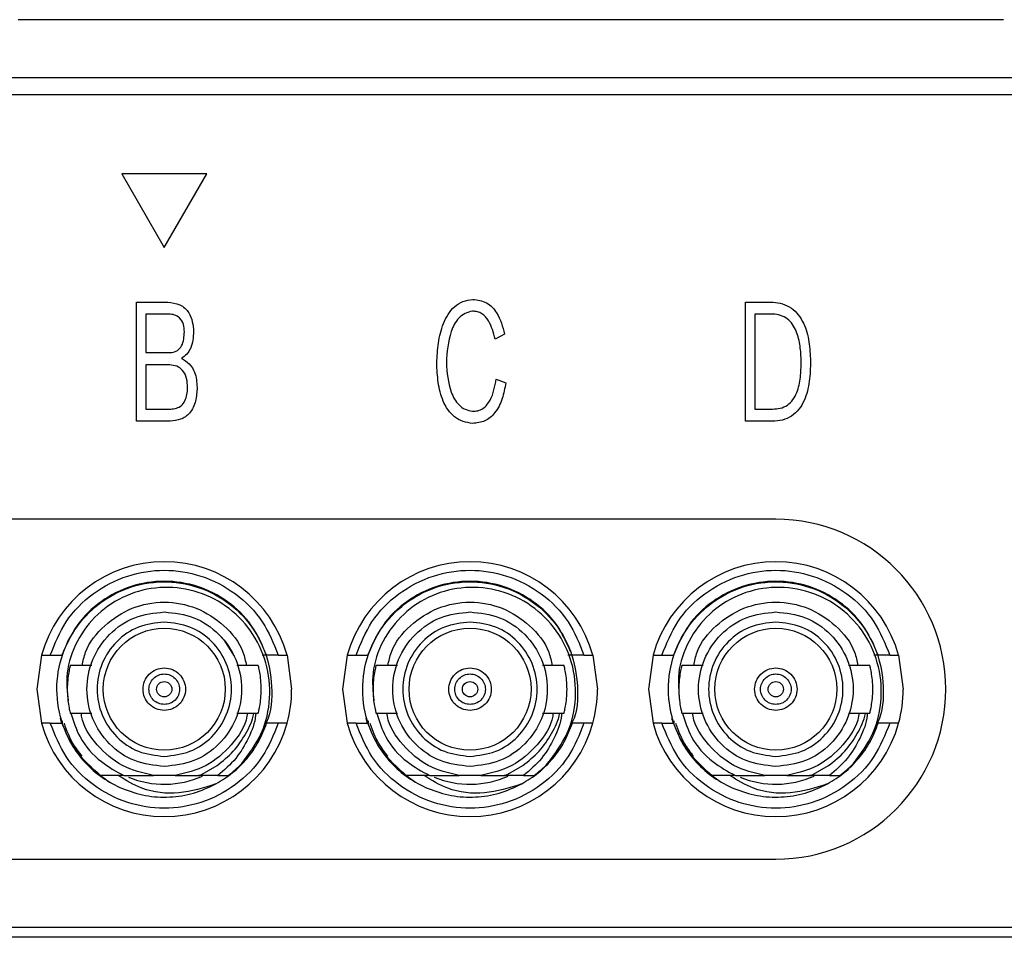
# Model space of a CAD drawing. Header units: millimetres. Extents: x 0 to 15770, y 0 to 2296.
# Tile 5 of 7: x 15721 to 15750, y 2150 to 2177. Entities that reach past the tile are written whole.
import ezdxf

# ---------------------------------------------------------------- set-up
doc = ezdxf.new("R2010")
doc.units = ezdxf.units.MM
doc.header["$LTSCALE"] = 0.2
doc.layers.add('粗实线', color=7, linetype='Continuous', lineweight=50)

msp = doc.modelspace()

# ---------------------------------------------------------------- linework, layer by layer
at = {"layer": '粗实线', "lineweight": 30}
for p, q in [((15750.114, 2176.712), (15721.114, 2176.712)), ((15690.914, 2175.012), (15769.314, 2175.012)), ((15690.914, 2174.512), (15769.314, 2174.512)), ((15726.664, 2172.177), (15724.164, 2172.177)), ((15724.164, 2172.177), (15725.414, 2170.012)), ((15725.414, 2170.012), (15726.664, 2172.177)), ((15724.593, 2168.4), (15725.516, 2168.4)), ((15724.593, 2164.9), (15724.593, 2168.4)), ((15742.519, 2168.4), (15743.334, 2168.4)), ((15742.519, 2164.9), (15742.519, 2168.4)), ((15724.875, 2168.049), (15724.875, 2166.917)), ((15725.549, 2168.049), (15724.875, 2168.049)), ((15742.795, 2168.049), (15742.795, 2165.255)), ((15743.328, 2168.049), (15742.795, 2168.049)), ((15735.43, 2167.464), (15735.155, 2167.315)), ((15724.875, 2166.917), (15725.581, 2166.917)), ((15724.875, 2166.552), (15724.875, 2165.255)), ((15725.574, 2166.552), (15724.875, 2166.552)), ((15735.187, 2166.135), (15735.469, 2166.023)), ((15724.875, 2165.255), (15725.606, 2165.255)), ((15742.795, 2165.255), (15743.315, 2165.255)), ((15725.587, 2164.9), (15724.593, 2164.9)), ((15743.315, 2164.9), (15742.519, 2164.9)), ((15743.414, 2162.012), (15716.414, 2162.012)), ((15721.8, 2158.012), (15721.664, 2157.012)), ((15722.06, 2158.012), (15722.401, 2158.012)), ((15728.428, 2158.012), (15728.296, 2158.012)), ((15728.768, 2158.012), (15728.428, 2158.012)), ((15729.028, 2158.012), (15729.164, 2157.012)), ((15730.8, 2158.012), (15730.664, 2157.012)), ((15731.06, 2158.012), (15731.401, 2158.012)), ((15737.428, 2158.012), (15737.296, 2158.012)), ((15737.768, 2158.012), (15737.428, 2158.012)), ((15738.028, 2158.012), (15738.164, 2157.012)), ((15739.8, 2158.012), (15739.664, 2157.012)), ((15740.06, 2158.012), (15740.401, 2158.012)), ((15746.428, 2158.012), (15746.296, 2158.012)), ((15746.768, 2158.012), (15746.428, 2158.012)), ((15747.028, 2158.012), (15747.164, 2157.012)), ((15723.278, 2157.712), (15722.646, 2157.712)), ((15728.182, 2157.712), (15727.55, 2157.712)), ((15732.278, 2157.712), (15731.646, 2157.712)), ((15737.182, 2157.712), (15736.55, 2157.712)), ((15741.278, 2157.712), (15740.646, 2157.712)), ((15746.182, 2157.712), (15745.55, 2157.712)), ((15721.664, 2157.012), (15721.8, 2156.012)), ((15730.664, 2157.012), (15730.8, 2156.012)), ((15739.664, 2157.012), (15739.8, 2156.012)), ((15722.401, 2156.012), (15722.358, 2156.151)), ((15722.646, 2156.312), (15723.278, 2156.312)), ((15727.55, 2156.312), (15728.182, 2156.312)), ((15731.401, 2156.012), (15731.358, 2156.151)), ((15731.646, 2156.312), (15732.278, 2156.312)), ((15736.55, 2156.312), (15737.182, 2156.312)), ((15740.401, 2156.012), (15740.358, 2156.151)), ((15740.646, 2156.312), (15741.278, 2156.312)), ((15745.55, 2156.312), (15746.182, 2156.312)), ((15722.06, 2156.012), (15722.401, 2156.012)), ((15722.414, 2156.084), (15722.414, 2156.015)), ((15728.768, 2156.012), (15728.428, 2156.012)), ((15731.06, 2156.012), (15731.401, 2156.012)), ((15731.414, 2156.084), (15731.414, 2156.015)), ((15737.768, 2156.012), (15737.428, 2156.012)), ((15740.06, 2156.012), (15740.401, 2156.012)), ((15740.414, 2156.084), (15740.414, 2156.015)), ((15746.768, 2156.012), (15746.428, 2156.012)), ((15726.457, 2154.472), (15726.969, 2154.767)), ((15735.457, 2154.472), (15735.969, 2154.767)), ((15744.457, 2154.472), (15744.969, 2154.767)), ((15724.226, 2154.472), (15725.095, 2154.472)), ((15725.734, 2154.472), (15725.095, 2154.472)), ((15725.734, 2154.472), (15726.457, 2154.472)), ((15726.991, 2154.472), (15726.416, 2154.472)), ((15726.991, 2154.472), (15727.294, 2154.472)), ((15733.226, 2154.472), (15734.095, 2154.472)), ((15734.734, 2154.472), (15734.095, 2154.472)), ((15734.734, 2154.472), (15735.457, 2154.472)), ((15735.991, 2154.472), (15735.416, 2154.472)), ((15735.991, 2154.472), (15736.294, 2154.472)), ((15742.226, 2154.472), (15743.095, 2154.472)), ((15743.734, 2154.472), (15743.095, 2154.472)), ((15743.734, 2154.472), (15744.457, 2154.472)), ((15744.991, 2154.472), (15744.416, 2154.472)), ((15744.991, 2154.472), (15745.294, 2154.472)), ((15716.414, 2152.012), (15743.414, 2152.012)), ((15695.414, 2150.012), (15764.814, 2150.012)), ((15768.114, 2149.712), (15692.114, 2149.712))]:
    msp.add_line(p, q, dxfattribs=at)
at = {"layer": '粗实线', "lineweight": 30, "flags": 128}
msp.add_lwpolyline([(15727.094, 2158.547), (15727.163, 2158.467), (15727.469, 2157.988)], dxfattribs=at)
at = {"layer": '粗实线', "lineweight": 30}
for centre, radius in [((15725.414, 2157.012), 1.795), ((15734.414, 2157.012), 1.795), ((15743.414, 2157.012), 1.795), ((15725.414, 2157.012), 0.225), ((15734.414, 2157.012), 0.225), ((15743.414, 2157.012), 0.225)]:
    msp.add_circle(centre, radius, dxfattribs=at)
for centre, radius, start, end in [((15743.414, 2157.012), 5, 0, 90), ((15725.414, 2157.012), 3.75, 15.466, 164.534), ((15734.414, 2157.012), 3.75, 15.466, 164.534), ((15743.414, 2157.012), 3.75, 15.466, 164.534), ((15725.414, 2157.012), 3.75, 344.534, 0), ((15734.414, 2157.012), 3.75, 344.534, 0), ((15743.414, 2157.012), 5, 270, 0), ((15743.414, 2157.012), 3.75, 344.534, 0), ((15725.414, 2157.012), 3.75, 195.466, 344.534), ((15734.414, 2157.012), 3.75, 195.466, 344.534), ((15743.414, 2157.012), 3.75, 195.466, 344.534), ((15725.414, 2157.012), 3.16, 306.5057, 316.2849), ((15734.414, 2157.012), 3.16, 306.5057, 316.2849), ((15743.414, 2157.012), 3.16, 306.5057, 316.2849), ((15725.414, 2157.012), 2.795, 247.9114, 293.7665), ((15734.414, 2157.012), 2.795, 247.9114, 293.7665), ((15743.414, 2157.012), 2.795, 247.9114, 293.7665)]:
    msp.add_arc(centre, radius, start, end, dxfattribs=at)
for points, knots in [([(15725.516, 2168.4), (15725.638, 2168.387), (15725.881, 2168.361), (15726.225, 2168.05), (15726.259, 2167.733), (15726.279, 2167.539)], [0, 0, 0, 0, 0.281113, 0.560155, 1, 1, 1, 1]), ([(15733.433, 2166.608), (15733.445, 2166.805), (15733.469, 2167.2), (15733.603, 2167.777), (15733.86, 2168.218), (15734.2, 2168.436), (15734.396, 2168.468), (15734.494, 2168.484)], [0, 0, 0, 0, 0.250806, 0.501279, 0.75001, 0.874962, 1, 1, 1, 1]), ([(15734.494, 2168.484), (15734.636, 2168.465), (15734.922, 2168.427), (15735.278, 2168.029), (15735.373, 2167.679), (15735.43, 2167.464)], [0, 0, 0, 0, 0.279045, 0.558686, 1, 1, 1, 1]), ([(15743.334, 2168.4), (15743.429, 2168.388), (15743.619, 2168.365), (15743.967, 2168.194), (15744.263, 2167.794), (15744.407, 2167.236), (15744.427, 2166.855), (15744.436, 2166.664)], [0, 0, 0, 0, 0.125293, 0.250416, 0.498751, 0.749093, 1, 1, 1, 1]), ([(15726.007, 2167.53), (15726.002, 2167.603), (15725.992, 2167.749), (15725.89, 2167.937), (15725.722, 2168.035), (15725.607, 2168.045), (15725.549, 2168.049)], [0, 0, 0, 0, 0.2810686, 0.5598217, 0.7793107, 1, 1, 1, 1]), ([(15734.487, 2168.133), (15734.412, 2168.118), (15734.26, 2168.086), (15734.014, 2167.89), (15733.769, 2167.396), (15733.738, 2166.935), (15733.718, 2166.627)], [0, 0, 0, 0, 0.1249708, 0.2499791, 0.4993589, 1, 1, 1, 1]), ([(15735.155, 2167.315), (15735.106, 2167.502), (15735.032, 2167.782), (15734.809, 2168.045), (15734.632, 2168.129), (15734.535, 2168.132), (15734.487, 2168.133)], [0, 0, 0, 0, 0.500374, 0.749681, 0.87481, 1, 1, 1, 1]), ([(15744.161, 2166.655), (15744.155, 2166.806), (15744.142, 2167.107), (15744.057, 2167.48), (15743.915, 2167.749), (15743.76, 2167.918), (15743.554, 2168.026), (15743.403, 2168.042), (15743.328, 2168.049)], [0, 0, 0, 0, 0.2503783, 0.5003595, 0.6254516, 0.7503049, 0.8750511, 1, 1, 1, 1]), ([(15725.581, 2166.917), (15725.652, 2166.926), (15725.758, 2166.939), (15725.869, 2167.031), (15725.987, 2167.207), (15725.998, 2167.386), (15726.007, 2167.53)], [0, 0, 0, 0, 0.249434, 0.375013, 0.500741, 1, 1, 1, 1]), ([(15726.279, 2167.539), (15726.267, 2167.366), (15726.25, 2167.126), (15726.083, 2166.863), (15725.973, 2166.786), (15725.917, 2166.748)], [0, 0, 0, 0, 0.558784, 0.779414, 1, 1, 1, 1]), ([(15726.103, 2165.888), (15726.098, 2165.977), (15726.087, 2166.156), (15725.982, 2166.392), (15725.786, 2166.531), (15725.645, 2166.545), (15725.574, 2166.552)], [0, 0, 0, 0, 0.281087, 0.560397, 0.779659, 1, 1, 1, 1]), ([(15725.917, 2166.748), (15726.001, 2166.699), (15726.168, 2166.6), (15726.353, 2166.293), (15726.371, 2166.044), (15726.382, 2165.892)], [0, 0, 0, 0, 0.279991, 0.560006, 1, 1, 1, 1]), ([(15734.487, 2164.834), (15734.392, 2164.847), (15734.203, 2164.872), (15733.864, 2165.063), (15733.595, 2165.478), (15733.462, 2166.036), (15733.442, 2166.417), (15733.433, 2166.608)], [0, 0, 0, 0, 0.125184, 0.250212, 0.498665, 0.749131, 1, 1, 1, 1]), ([(15733.718, 2166.627), (15733.738, 2166.329), (15733.767, 2165.882), (15734.022, 2165.413), (15734.268, 2165.234), (15734.414, 2165.205), (15734.487, 2165.19)], [0, 0, 0, 0, 0.500441, 0.749718, 0.874819, 1, 1, 1, 1]), ([(15744.436, 2166.664), (15744.431, 2166.467), (15744.42, 2166.073), (15744.304, 2165.587), (15744.107, 2165.241), (15743.889, 2165.036), (15743.611, 2164.916), (15743.414, 2164.905), (15743.315, 2164.9)], [0, 0, 0, 0, 0.250418, 0.50028, 0.625331, 0.750161, 0.874965, 1, 1, 1, 1]), ([(15743.315, 2165.255), (15743.392, 2165.258), (15743.547, 2165.264), (15743.764, 2165.362), (15743.928, 2165.531), (15744.071, 2165.808), (15744.153, 2166.191), (15744.158, 2166.5), (15744.161, 2166.655)], [0, 0, 0, 0, 0.124992, 0.24967, 0.374472, 0.499549, 0.749531, 1, 1, 1, 1]), ([(15734.487, 2165.19), (15734.541, 2165.193), (15734.65, 2165.197), (15734.849, 2165.291), (15735.088, 2165.601), (15735.147, 2165.921), (15735.187, 2166.135)], [0, 0, 0, 0, 0.125292, 0.250508, 0.499641, 1, 1, 1, 1]), ([(15735.469, 2166.023), (15735.438, 2165.867), (15735.376, 2165.557), (15735.185, 2165.153), (15734.864, 2164.871), (15734.613, 2164.847), (15734.487, 2164.834)], [0, 0, 0, 0, 0.28115, 0.561344, 0.780618, 1, 1, 1, 1]), ([(15726.382, 2165.892), (15726.374, 2165.757), (15726.359, 2165.49), (15726.199, 2165.137), (15725.904, 2164.931), (15725.693, 2164.91), (15725.587, 2164.9)], [0, 0, 0, 0, 0.281146, 0.560328, 0.779603, 1, 1, 1, 1]), ([(15725.606, 2165.255), (15725.663, 2165.26), (15725.776, 2165.271), (15725.93, 2165.355), (15726.079, 2165.558), (15726.093, 2165.752), (15726.103, 2165.888)], [0, 0, 0, 0, 0.1872923, 0.3739833, 0.560791, 1, 1, 1, 1]), ([(15722.06, 2158.012), (15722.196, 2158.351), (15722.474, 2159.048), (15723.289, 2159.868), (15724.302, 2160.395), (15725.414, 2160.569), (15726.526, 2160.395), (15727.54, 2159.868), (15728.354, 2159.048), (15728.633, 2158.351), (15728.768, 2158.012)], [0, 0, 0, 0, 0.121739, 0.25, 0.378261, 0.5, 0.621739, 0.75, 0.878261, 1, 1, 1, 1]), ([(15731.06, 2158.012), (15731.196, 2158.351), (15731.474, 2159.048), (15732.289, 2159.868), (15733.302, 2160.395), (15734.414, 2160.569), (15735.526, 2160.395), (15736.54, 2159.868), (15737.354, 2159.048), (15737.633, 2158.351), (15737.768, 2158.012)], [0, 0, 0, 0, 0.121739, 0.25, 0.378261, 0.5, 0.621739, 0.75, 0.878261, 1, 1, 1, 1]), ([(15740.06, 2158.012), (15740.196, 2158.351), (15740.474, 2159.048), (15741.289, 2159.868), (15742.302, 2160.395), (15743.414, 2160.569), (15744.526, 2160.395), (15745.54, 2159.868), (15746.354, 2159.048), (15746.633, 2158.351), (15746.768, 2158.012)], [0, 0, 0, 0, 0.121739, 0.25, 0.378261, 0.5, 0.621739, 0.75, 0.878261, 1, 1, 1, 1]), ([(15723.534, 2154.472), (15723.269, 2154.712), (15722.739, 2155.191), (15722.303, 2156.192), (15722.203, 2157.266), (15722.469, 2158.316), (15723.067, 2159.217), (15723.93, 2159.87), (15724.96, 2160.201), (15726.042, 2160.171), (15727.053, 2159.785), (15727.877, 2159.086), (15728.43, 2158.15), (15728.618, 2157.098), (15728.556, 2156.26), (15728.334, 2155.866), (15728.286, 2155.782)], [0, 0, 0, 0, 0.075342, 0.150685, 0.226026, 0.301368, 0.376709, 0.452051, 0.527392, 0.602734, 0.678076, 0.753417, 0.828759, 0.904101, 0.979443, 1, 1, 1, 1]), ([(15728.428, 2158.012), (15728.295, 2158.317), (15728.029, 2158.926), (15727.299, 2159.628), (15726.408, 2160.083), (15725.414, 2160.239), (15724.421, 2160.083), (15723.529, 2159.628), (15722.799, 2158.926), (15722.534, 2158.317), (15722.401, 2158.012)], [0, 0, 0, 0, 0.125, 0.25, 0.375, 0.5, 0.625, 0.75, 0.875, 1, 1, 1, 1]), ([(15732.534, 2154.472), (15732.269, 2154.712), (15731.739, 2155.191), (15731.303, 2156.192), (15731.203, 2157.266), (15731.469, 2158.316), (15732.067, 2159.217), (15732.93, 2159.87), (15733.96, 2160.201), (15735.042, 2160.171), (15736.053, 2159.785), (15736.877, 2159.086), (15737.433, 2158.149), (15737.609, 2157.102), (15737.583, 2156.348), (15737.416, 2156.03), (15737.414, 2156.027)], [0, 0, 0, 0, 0.076849, 0.153699, 0.230547, 0.307396, 0.384244, 0.461093, 0.537941, 0.61479, 0.691638, 0.768487, 0.845336, 0.922185, 0.999034, 1, 1, 1, 1]), ([(15737.372, 2158.121), (15737.254, 2158.387), (15737.003, 2158.957), (15736.298, 2159.627), (15735.408, 2160.083), (15734.414, 2160.239), (15733.421, 2160.083), (15732.529, 2159.628), (15731.799, 2158.926), (15731.534, 2158.317), (15731.401, 2158.012)], [0, 0, 0, 0, 0.111263, 0.238225, 0.365188, 0.49215, 0.619113, 0.746075, 0.873038, 1, 1, 1, 1]), ([(15741.534, 2154.472), (15741.269, 2154.712), (15740.739, 2155.191), (15740.303, 2156.192), (15740.203, 2157.266), (15740.469, 2158.316), (15741.067, 2159.217), (15741.93, 2159.87), (15742.96, 2160.201), (15744.042, 2160.171), (15745.053, 2159.785), (15745.877, 2159.086), (15746.43, 2158.15), (15746.618, 2157.098), (15746.556, 2156.26), (15746.334, 2155.866), (15746.286, 2155.782)], [0, 0, 0, 0, 0.075342, 0.150685, 0.226026, 0.301368, 0.376709, 0.452051, 0.527392, 0.602734, 0.678076, 0.753417, 0.828759, 0.904101, 0.979443, 1, 1, 1, 1]), ([(15746.428, 2158.012), (15746.295, 2158.317), (15746.029, 2158.926), (15745.299, 2159.628), (15744.408, 2160.083), (15743.414, 2160.239), (15742.421, 2160.083), (15741.529, 2159.628), (15740.799, 2158.926), (15740.534, 2158.317), (15740.401, 2158.012)], [0, 0, 0, 0, 0.125, 0.25, 0.375, 0.5, 0.625, 0.75, 0.875, 1, 1, 1, 1]), ([(15727.698, 2154.828), (15727.912, 2155.114), (15728.339, 2155.684), (15728.572, 2156.746), (15728.461, 2157.806), (15728.001, 2158.764), (15727.254, 2159.506), (15726.31, 2159.954), (15725.278, 2160.06), (15724.279, 2159.817), (15723.423, 2159.259), (15722.816, 2158.455), (15722.499, 2157.548), (15722.556, 2156.945), (15722.582, 2156.672)], [0, 0, 0, 0, 0.08762, 0.175261, 0.262048, 0.34817, 0.433626, 0.51842, 0.602551, 0.686019, 0.768825, 0.85097, 0.932452, 1, 1, 1, 1]), ([(15736.698, 2154.828), (15736.912, 2155.114), (15737.339, 2155.684), (15737.572, 2156.746), (15737.461, 2157.806), (15737.001, 2158.764), (15736.254, 2159.506), (15735.31, 2159.954), (15734.278, 2160.06), (15733.279, 2159.817), (15732.423, 2159.259), (15731.816, 2158.455), (15731.499, 2157.548), (15731.556, 2156.945), (15731.582, 2156.672)], [0, 0, 0, 0, 0.0876204, 0.1752611, 0.262048, 0.3481696, 0.4336263, 0.5184198, 0.6025505, 0.6860188, 0.7688254, 0.8509703, 0.9324516, 1, 1, 1, 1]), ([(15745.698, 2154.828), (15745.912, 2155.114), (15746.339, 2155.684), (15746.572, 2156.746), (15746.461, 2157.806), (15746.001, 2158.764), (15745.254, 2159.506), (15744.31, 2159.954), (15743.278, 2160.06), (15742.279, 2159.817), (15741.423, 2159.259), (15740.816, 2158.455), (15740.499, 2157.548), (15740.556, 2156.945), (15740.582, 2156.672)], [0, 0, 0, 0, 0.08762, 0.175261, 0.262048, 0.34817, 0.433626, 0.51842, 0.60255, 0.686019, 0.768825, 0.85097, 0.932452, 1, 1, 1, 1]), ([(15722.998, 2157.712), (15723.025, 2157.844), (15723.117, 2158.292), (15723.633, 2158.919), (15724.446, 2159.45), (15725.414, 2159.633), (15726.383, 2159.45), (15727.196, 2158.919), (15727.711, 2158.292), (15727.804, 2157.844), (15727.831, 2157.712)], [0, 0, 0, 0, 0.061278, 0.207519, 0.353759, 0.5, 0.646241, 0.792481, 0.938722, 1, 1, 1, 1]), ([(15731.998, 2157.712), (15732.025, 2157.844), (15732.117, 2158.292), (15732.633, 2158.919), (15733.446, 2159.45), (15734.414, 2159.633), (15735.383, 2159.45), (15736.196, 2158.919), (15736.711, 2158.292), (15736.804, 2157.844), (15736.831, 2157.712)], [0, 0, 0, 0, 0.061278, 0.207519, 0.353759, 0.5, 0.646241, 0.792481, 0.938722, 1, 1, 1, 1]), ([(15740.998, 2157.712), (15741.025, 2157.844), (15741.117, 2158.292), (15741.633, 2158.919), (15742.446, 2159.45), (15743.414, 2159.633), (15744.383, 2159.45), (15745.196, 2158.919), (15745.711, 2158.292), (15745.804, 2157.844), (15745.831, 2157.712)], [0, 0, 0, 0, 0.0612784, 0.207519, 0.3537595, 0.5000001, 0.6462405, 0.792481, 0.9387216, 1, 1, 1, 1]), ([(15725.414, 2154.737), (15725.116, 2154.771), (15724.521, 2154.84), (15723.764, 2155.366), (15723.258, 2156.118), (15723.08, 2157.012), (15723.258, 2157.907), (15723.764, 2158.659), (15724.521, 2159.185), (15725.116, 2159.253), (15725.414, 2159.287)], [0, 0, 0, 0, 0.125, 0.25, 0.375001, 0.5, 0.625, 0.75, 0.875, 1, 1, 1, 1]), ([(15725.414, 2159.287), (15725.712, 2159.253), (15726.307, 2159.185), (15727.065, 2158.659), (15727.571, 2157.907), (15727.748, 2157.012), (15727.571, 2156.118), (15727.065, 2155.366), (15726.307, 2154.84), (15725.712, 2154.771), (15725.414, 2154.737)], [0, 0, 0, 0, 0.125, 0.25, 0.375, 0.5, 0.624999, 0.75, 0.875, 1, 1, 1, 1]), ([(15734.414, 2154.737), (15734.116, 2154.771), (15733.521, 2154.84), (15732.764, 2155.366), (15732.258, 2156.118), (15732.08, 2157.012), (15732.258, 2157.907), (15732.764, 2158.659), (15733.521, 2159.185), (15734.116, 2159.253), (15734.414, 2159.287)], [0, 0, 0, 0, 0.125, 0.25, 0.375001, 0.5, 0.625, 0.75, 0.875, 1, 1, 1, 1]), ([(15734.414, 2159.287), (15734.712, 2159.253), (15735.307, 2159.185), (15736.065, 2158.659), (15736.571, 2157.907), (15736.748, 2157.012), (15736.571, 2156.118), (15736.065, 2155.366), (15735.307, 2154.84), (15734.712, 2154.771), (15734.414, 2154.737)], [0, 0, 0, 0, 0.125, 0.25, 0.375, 0.5, 0.624999, 0.75, 0.875, 1, 1, 1, 1]), ([(15743.414, 2154.737), (15743.116, 2154.771), (15742.521, 2154.84), (15741.764, 2155.366), (15741.258, 2156.118), (15741.08, 2157.012), (15741.258, 2157.907), (15741.764, 2158.659), (15742.521, 2159.185), (15743.116, 2159.253), (15743.414, 2159.287)], [0, 0, 0, 0, 0.125, 0.25, 0.375001, 0.5, 0.625, 0.75, 0.875, 1, 1, 1, 1]), ([(15743.414, 2159.287), (15743.712, 2159.253), (15744.307, 2159.185), (15745.065, 2158.659), (15745.571, 2157.907), (15745.748, 2157.012), (15745.571, 2156.118), (15745.065, 2155.366), (15744.307, 2154.84), (15743.712, 2154.771), (15743.414, 2154.737)], [0, 0, 0, 0, 0.1249999, 0.2499997, 0.3749996, 0.5000001, 0.6249995, 0.7500003, 0.8750001, 1, 1, 1, 1]), ([(15725.414, 2158.989), (15725.155, 2158.959), (15724.638, 2158.9), (15723.98, 2158.443), (15723.54, 2157.789), (15723.386, 2157.012), (15723.54, 2156.235), (15723.98, 2155.582), (15724.638, 2155.124), (15725.155, 2155.065), (15725.414, 2155.035)], [0, 0, 0, 0, 0.125, 0.25, 0.375, 0.5, 0.625001, 0.75, 0.875, 1, 1, 1, 1]), ([(15725.414, 2155.035), (15725.673, 2155.065), (15726.19, 2155.124), (15726.849, 2155.582), (15727.288, 2156.235), (15727.443, 2157.012), (15727.288, 2157.789), (15726.849, 2158.443), (15726.19, 2158.9), (15725.673, 2158.959), (15725.414, 2158.989)], [0, 0, 0, 0, 0.125, 0.25, 0.375, 0.5, 0.625, 0.75, 0.875, 1, 1, 1, 1]), ([(15734.414, 2158.989), (15734.155, 2158.959), (15733.638, 2158.9), (15732.98, 2158.443), (15732.54, 2157.789), (15732.386, 2157.012), (15732.54, 2156.235), (15732.98, 2155.582), (15733.638, 2155.124), (15734.155, 2155.065), (15734.414, 2155.035)], [0, 0, 0, 0, 0.125, 0.25, 0.375, 0.5, 0.625001, 0.75, 0.875, 1, 1, 1, 1]), ([(15734.414, 2155.035), (15734.673, 2155.065), (15735.19, 2155.124), (15735.849, 2155.582), (15736.288, 2156.235), (15736.443, 2157.012), (15736.288, 2157.789), (15735.849, 2158.443), (15735.19, 2158.9), (15734.673, 2158.959), (15734.414, 2158.989)], [0, 0, 0, 0, 0.125, 0.25, 0.374999, 0.5, 0.625, 0.75, 0.875, 1, 1, 1, 1]), ([(15743.414, 2158.989), (15743.155, 2158.959), (15742.638, 2158.9), (15741.98, 2158.443), (15741.54, 2157.789), (15741.386, 2157.012), (15741.54, 2156.235), (15741.98, 2155.582), (15742.638, 2155.124), (15743.155, 2155.065), (15743.414, 2155.035)], [0, 0, 0, 0, 0.125, 0.25, 0.375, 0.5, 0.625, 0.75, 0.875, 1, 1, 1, 1]), ([(15743.414, 2155.035), (15743.673, 2155.065), (15744.19, 2155.124), (15744.849, 2155.582), (15745.288, 2156.235), (15745.443, 2157.012), (15745.288, 2157.789), (15744.849, 2158.443), (15744.19, 2158.9), (15743.673, 2158.959), (15743.414, 2158.989)], [0, 0, 0, 0, 0.125, 0.25, 0.374999, 0.5, 0.625, 0.75, 0.875, 1, 1, 1, 1]), ([(15721.8, 2158.012), (15721.801, 2158.012), (15721.803, 2158.012), (15721.822, 2158.012), (15721.87, 2158.012), (15721.957, 2158.012), (15722.025, 2158.012), (15722.06, 2158.012)], [0, 0, 0, 0, 0.1231178, 0.2421601, 0.4870169, 0.7401578, 1, 1, 1, 1]), ([(15728.768, 2158.012), (15728.803, 2158.012), (15728.872, 2158.012), (15728.958, 2158.012), (15729.006, 2158.012), (15729.026, 2158.012), (15729.028, 2158.012), (15729.028, 2158.012)], [0, 0, 0, 0, 0.2576734, 0.5136515, 0.7587917, 0.8789709, 1, 1, 1, 1]), ([(15730.8, 2158.012), (15730.801, 2158.012), (15730.803, 2158.012), (15730.822, 2158.012), (15730.87, 2158.012), (15730.957, 2158.012), (15731.025, 2158.012), (15731.06, 2158.012)], [0, 0, 0, 0, 0.123118, 0.24216, 0.487016, 0.740157, 1, 1, 1, 1]), ([(15737.768, 2158.012), (15737.803, 2158.012), (15737.872, 2158.012), (15737.958, 2158.012), (15738.006, 2158.012), (15738.026, 2158.012), (15738.028, 2158.012), (15738.028, 2158.012)], [0, 0, 0, 0, 0.257674, 0.513652, 0.758792, 0.878971, 1, 1, 1, 1]), ([(15739.8, 2158.012), (15739.801, 2158.012), (15739.803, 2158.012), (15739.822, 2158.012), (15739.87, 2158.012), (15739.957, 2158.012), (15740.025, 2158.012), (15740.06, 2158.012)], [0, 0, 0, 0, 0.1231178, 0.2421604, 0.4870158, 0.7401567, 1, 1, 1, 1]), ([(15746.768, 2158.012), (15746.803, 2158.012), (15746.872, 2158.012), (15746.958, 2158.012), (15747.006, 2158.012), (15747.026, 2158.012), (15747.028, 2158.012), (15747.028, 2158.012)], [0, 0, 0, 0, 0.2576732, 0.513652, 0.758792, 0.878971, 1, 1, 1, 1]), ([(15722.646, 2157.712), (15722.644, 2157.702), (15722.638, 2157.681), (15722.602, 2157.519), (15722.567, 2157.288), (15722.562, 2157.103), (15722.559, 2157.012)], [0, 0, 0, 0, 0.247347, 0.499983, 0.752448, 1, 1, 1, 1]), ([(15725.414, 2156.387), (15725.332, 2156.397), (15725.169, 2156.415), (15724.961, 2156.56), (15724.822, 2156.767), (15724.773, 2157.012), (15724.822, 2157.258), (15724.961, 2157.465), (15725.169, 2157.609), (15725.332, 2157.628), (15725.414, 2157.637)], [0, 0, 0, 0, 0.1249995, 0.2500011, 0.3749989, 0.4999995, 0.6250001, 0.750001, 0.8750005, 1, 1, 1, 1]), ([(15725.414, 2157.637), (15725.496, 2157.628), (15725.66, 2157.609), (15725.868, 2157.465), (15726.007, 2157.258), (15726.055, 2157.012), (15726.007, 2156.767), (15725.868, 2156.56), (15725.66, 2156.415), (15725.496, 2156.397), (15725.414, 2156.387)], [0, 0, 0, 0, 0.125, 0.249999, 0.375, 0.500001, 0.625001, 0.749999, 0.875, 1, 1, 1, 1]), ([(15728.269, 2157.012), (15728.267, 2157.103), (15728.261, 2157.288), (15728.226, 2157.519), (15728.19, 2157.681), (15728.185, 2157.702), (15728.182, 2157.712)], [0, 0, 0, 0, 0.247552, 0.500017, 0.752653, 1, 1, 1, 1]), ([(15731.646, 2157.712), (15731.644, 2157.702), (15731.638, 2157.681), (15731.602, 2157.519), (15731.567, 2157.288), (15731.562, 2157.103), (15731.559, 2157.012)], [0, 0, 0, 0, 0.247347, 0.499983, 0.752448, 1, 1, 1, 1]), ([(15734.414, 2156.387), (15734.332, 2156.397), (15734.169, 2156.415), (15733.961, 2156.56), (15733.822, 2156.767), (15733.773, 2157.012), (15733.822, 2157.258), (15733.961, 2157.465), (15734.169, 2157.609), (15734.332, 2157.628), (15734.414, 2157.637)], [0, 0, 0, 0, 0.125, 0.250001, 0.374999, 0.499999, 0.625, 0.750001, 0.875, 1, 1, 1, 1]), ([(15734.414, 2157.637), (15734.496, 2157.628), (15734.66, 2157.609), (15734.868, 2157.465), (15735.007, 2157.258), (15735.055, 2157.012), (15735.007, 2156.767), (15734.868, 2156.56), (15734.66, 2156.415), (15734.496, 2156.397), (15734.414, 2156.387)], [0, 0, 0, 0, 0.125, 0.249999, 0.375, 0.500001, 0.625001, 0.749999, 0.875, 1, 1, 1, 1]), ([(15737.269, 2157.012), (15737.267, 2157.103), (15737.261, 2157.288), (15737.226, 2157.519), (15737.19, 2157.681), (15737.185, 2157.702), (15737.182, 2157.712)], [0, 0, 0, 0, 0.247552, 0.500017, 0.752653, 1, 1, 1, 1]), ([(15740.646, 2157.712), (15740.644, 2157.702), (15740.638, 2157.681), (15740.602, 2157.519), (15740.567, 2157.288), (15740.562, 2157.103), (15740.559, 2157.012)], [0, 0, 0, 0, 0.247347, 0.499983, 0.752448, 1, 1, 1, 1]), ([(15743.414, 2156.387), (15743.332, 2156.397), (15743.169, 2156.415), (15742.961, 2156.56), (15742.822, 2156.767), (15742.773, 2157.012), (15742.822, 2157.258), (15742.961, 2157.465), (15743.169, 2157.609), (15743.332, 2157.628), (15743.414, 2157.637)], [0, 0, 0, 0, 0.125, 0.250001, 0.374999, 0.499999, 0.625, 0.750001, 0.875, 1, 1, 1, 1]), ([(15743.414, 2157.637), (15743.496, 2157.628), (15743.66, 2157.609), (15743.868, 2157.465), (15744.007, 2157.258), (15744.055, 2157.012), (15744.007, 2156.767), (15743.868, 2156.56), (15743.66, 2156.415), (15743.496, 2156.397), (15743.414, 2156.387)], [0, 0, 0, 0, 0.1249993, 0.2499988, 0.375, 0.5000005, 0.625001, 0.7499991, 0.8750007, 1, 1, 1, 1]), ([(15746.269, 2157.012), (15746.267, 2157.103), (15746.261, 2157.288), (15746.226, 2157.519), (15746.19, 2157.681), (15746.185, 2157.702), (15746.182, 2157.712)], [0, 0, 0, 0, 0.247552, 0.500017, 0.752653, 1, 1, 1, 1]), ([(15725.414, 2156.562), (15725.355, 2156.569), (15725.238, 2156.583), (15725.088, 2156.687), (15724.988, 2156.835), (15724.952, 2157.012), (15724.988, 2157.189), (15725.088, 2157.338), (15725.238, 2157.442), (15725.355, 2157.455), (15725.414, 2157.462)], [0, 0, 0, 0, 0.125001, 0.249999, 0.375001, 0.499999, 0.624997, 0.75, 0.875001, 1, 1, 1, 1]), ([(15725.414, 2157.462), (15725.473, 2157.455), (15725.591, 2157.442), (15725.741, 2157.338), (15725.841, 2157.189), (15725.876, 2157.012), (15725.841, 2156.835), (15725.741, 2156.687), (15725.591, 2156.583), (15725.473, 2156.569), (15725.414, 2156.562)], [0, 0, 0, 0, 0.1249994, 0.2500006, 0.3750026, 0.500001, 0.6249993, 0.7500013, 0.8749996, 1, 1, 1, 1]), ([(15734.414, 2156.562), (15734.355, 2156.569), (15734.238, 2156.583), (15734.088, 2156.687), (15733.988, 2156.835), (15733.952, 2157.012), (15733.988, 2157.189), (15734.088, 2157.338), (15734.238, 2157.442), (15734.355, 2157.455), (15734.414, 2157.462)], [0, 0, 0, 0, 0.125, 0.249999, 0.375001, 0.499999, 0.624997, 0.75, 0.875001, 1, 1, 1, 1]), ([(15734.414, 2157.462), (15734.473, 2157.455), (15734.591, 2157.442), (15734.741, 2157.338), (15734.841, 2157.189), (15734.876, 2157.012), (15734.841, 2156.835), (15734.741, 2156.687), (15734.591, 2156.583), (15734.473, 2156.569), (15734.414, 2156.562)], [0, 0, 0, 0, 0.124999, 0.250001, 0.375003, 0.500001, 0.624999, 0.750001, 0.875, 1, 1, 1, 1]), ([(15743.414, 2156.562), (15743.355, 2156.569), (15743.238, 2156.583), (15743.088, 2156.687), (15742.988, 2156.835), (15742.952, 2157.012), (15742.988, 2157.189), (15743.088, 2157.338), (15743.238, 2157.442), (15743.355, 2157.455), (15743.414, 2157.462)], [0, 0, 0, 0, 0.125001, 0.249999, 0.375001, 0.499999, 0.624997, 0.749999, 0.875, 1, 1, 1, 1]), ([(15743.414, 2157.462), (15743.473, 2157.455), (15743.591, 2157.442), (15743.741, 2157.338), (15743.841, 2157.189), (15743.876, 2157.012), (15743.841, 2156.835), (15743.741, 2156.687), (15743.591, 2156.583), (15743.473, 2156.569), (15743.414, 2156.562)], [0, 0, 0, 0, 0.124999, 0.25, 0.375002, 0.500001, 0.624999, 0.750002, 0.875, 1, 1, 1, 1]), ([(15722.559, 2157.012), (15722.562, 2156.921), (15722.567, 2156.737), (15722.602, 2156.505), (15722.638, 2156.344), (15722.644, 2156.323), (15722.646, 2156.312)], [0, 0, 0, 0, 0.247553, 0.500012, 0.752651, 1, 1, 1, 1]), ([(15728.182, 2156.312), (15728.185, 2156.323), (15728.19, 2156.344), (15728.226, 2156.505), (15728.261, 2156.737), (15728.267, 2156.921), (15728.269, 2157.012)], [0, 0, 0, 0, 0.247349, 0.499988, 0.752447, 1, 1, 1, 1]), ([(15731.559, 2157.012), (15731.562, 2156.921), (15731.567, 2156.737), (15731.602, 2156.505), (15731.638, 2156.344), (15731.644, 2156.323), (15731.646, 2156.312)], [0, 0, 0, 0, 0.247553, 0.500012, 0.752651, 1, 1, 1, 1]), ([(15737.182, 2156.312), (15737.185, 2156.323), (15737.19, 2156.344), (15737.226, 2156.505), (15737.261, 2156.737), (15737.267, 2156.921), (15737.269, 2157.012)], [0, 0, 0, 0, 0.247349, 0.499988, 0.752447, 1, 1, 1, 1]), ([(15740.559, 2157.012), (15740.562, 2156.921), (15740.567, 2156.737), (15740.602, 2156.505), (15740.638, 2156.344), (15740.644, 2156.323), (15740.646, 2156.312)], [0, 0, 0, 0, 0.247553, 0.500012, 0.752651, 1, 1, 1, 1]), ([(15746.182, 2156.312), (15746.185, 2156.323), (15746.19, 2156.344), (15746.226, 2156.505), (15746.261, 2156.737), (15746.267, 2156.921), (15746.269, 2157.012)], [0, 0, 0, 0, 0.247349, 0.499988, 0.752447, 1, 1, 1, 1]), ([(15722.664, 2156.312), (15722.74, 2156.071), (15722.915, 2155.523), (15723.487, 2154.874), (15723.997, 2154.597), (15724.226, 2154.472)], [0, 0, 0, 0, 0.302571, 0.687701, 1, 1, 1, 1]), ([(15725.095, 2154.472), (15724.778, 2154.547), (15724.145, 2154.697), (15723.419, 2155.349), (15723.011, 2155.932), (15722.972, 2156.281), (15722.968, 2156.312)], [0, 0, 0, 0, 0.322933, 0.645867, 0.968799, 1, 1, 1, 1]), ([(15727.86, 2156.312), (15727.857, 2156.281), (15727.818, 2155.932), (15727.41, 2155.349), (15726.684, 2154.697), (15726.05, 2154.547), (15725.734, 2154.472)], [0, 0, 0, 0, 0.031201, 0.354133, 0.677067, 1, 1, 1, 1]), ([(15726.969, 2154.767), (15727.136, 2154.9), (15727.471, 2155.165), (15727.823, 2155.699), (15728.02, 2156.093), (15728.051, 2156.307), (15728.052, 2156.312)], [0, 0, 0, 0, 0.330826, 0.661657, 0.992482, 1, 1, 1, 1]), ([(15728.107, 2156.312), (15728.106, 2156.291), (15728.093, 2156.037), (15727.904, 2155.569), (15727.544, 2154.948), (15727.177, 2154.632), (15726.991, 2154.472)], [0, 0, 0, 0, 0.029511, 0.345877, 0.669371, 1, 1, 1, 1]), ([(15731.67, 2156.295), (15731.745, 2156.06), (15731.918, 2155.518), (15732.487, 2154.874), (15732.997, 2154.597), (15733.226, 2154.472)], [0, 0, 0, 0, 0.297369, 0.685371, 1, 1, 1, 1]), ([(15734.095, 2154.472), (15733.778, 2154.547), (15733.145, 2154.697), (15732.419, 2155.349), (15732.011, 2155.932), (15731.972, 2156.281), (15731.968, 2156.312)], [0, 0, 0, 0, 0.322933, 0.645867, 0.968799, 1, 1, 1, 1]), ([(15736.86, 2156.312), (15736.857, 2156.281), (15736.818, 2155.932), (15736.41, 2155.349), (15735.684, 2154.697), (15735.05, 2154.547), (15734.734, 2154.472)], [0, 0, 0, 0, 0.031201, 0.354133, 0.677067, 1, 1, 1, 1]), ([(15735.969, 2154.767), (15736.136, 2154.9), (15736.471, 2155.165), (15736.823, 2155.699), (15737.02, 2156.093), (15737.051, 2156.307), (15737.052, 2156.312)], [0, 0, 0, 0, 0.330826, 0.661657, 0.992482, 1, 1, 1, 1]), ([(15737.107, 2156.312), (15737.106, 2156.291), (15737.093, 2156.037), (15736.904, 2155.569), (15736.544, 2154.948), (15736.177, 2154.632), (15735.991, 2154.472)], [0, 0, 0, 0, 0.029511, 0.345877, 0.669371, 1, 1, 1, 1]), ([(15740.67, 2156.295), (15740.745, 2156.06), (15740.918, 2155.518), (15741.487, 2154.874), (15741.997, 2154.597), (15742.226, 2154.472)], [0, 0, 0, 0, 0.297369, 0.685371, 1, 1, 1, 1]), ([(15743.095, 2154.472), (15742.778, 2154.547), (15742.145, 2154.697), (15741.419, 2155.349), (15741.011, 2155.932), (15740.972, 2156.281), (15740.968, 2156.312)], [0, 0, 0, 0, 0.322933, 0.645867, 0.968799, 1, 1, 1, 1]), ([(15745.86, 2156.312), (15745.857, 2156.281), (15745.818, 2155.932), (15745.41, 2155.349), (15744.684, 2154.697), (15744.05, 2154.547), (15743.734, 2154.472)], [0, 0, 0, 0, 0.031201, 0.354133, 0.677067, 1, 1, 1, 1]), ([(15744.969, 2154.767), (15745.136, 2154.9), (15745.471, 2155.165), (15745.823, 2155.699), (15746.02, 2156.093), (15746.051, 2156.307), (15746.052, 2156.312)], [0, 0, 0, 0, 0.330827, 0.661657, 0.992482, 1, 1, 1, 1]), ([(15746.107, 2156.312), (15746.106, 2156.291), (15746.093, 2156.037), (15745.904, 2155.569), (15745.544, 2154.948), (15745.177, 2154.632), (15744.991, 2154.472)], [0, 0, 0, 0, 0.029511, 0.345877, 0.669371, 1, 1, 1, 1]), ([(15722.06, 2156.012), (15722.03, 2156.012), (15721.969, 2156.012), (15721.889, 2156.012), (15721.831, 2156.012), (15721.803, 2156.012), (15721.801, 2156.012), (15721.8, 2156.012)], [0, 0, 0, 0, 0.226056, 0.452293, 0.673262, 0.885714, 1, 1, 1, 1]), ([(15728.768, 2156.012), (15728.633, 2155.673), (15728.354, 2154.977), (15727.54, 2154.156), (15726.526, 2153.629), (15725.414, 2153.455), (15724.302, 2153.629), (15723.289, 2154.156), (15722.474, 2154.977), (15722.196, 2155.673), (15722.06, 2156.012)], [0, 0, 0, 0, 0.121739, 0.25, 0.378261, 0.5, 0.621739, 0.75, 0.878261, 1, 1, 1, 1]), ([(15722.401, 2156.012), (15722.485, 2155.803), (15722.653, 2155.383), (15723.068, 2154.842), (15723.575, 2154.387), (15723.98, 2154.186), (15724.182, 2154.086)], [0, 0, 0, 0, 0.25, 0.5, 0.75, 1, 1, 1, 1]), ([(15722.464, 2156.012), (15722.539, 2155.804), (15722.667, 2155.452), (15722.897, 2155.158), (15722.991, 2155.038)], [0, 0, 0, 0, 0.591818, 1, 1, 1, 1]), ([(15726.934, 2154.225), (15727.103, 2154.329), (15727.442, 2154.538), (15727.863, 2154.966), (15728.209, 2155.456), (15728.355, 2155.827), (15728.428, 2156.012)], [0, 0, 0, 0, 0.25, 0.499999, 0.750002, 1, 1, 1, 1]), ([(15729.028, 2156.012), (15729.026, 2156.012), (15729.02, 2156.012), (15728.978, 2156.012), (15728.915, 2156.012), (15728.842, 2156.012), (15728.791, 2156.012), (15728.768, 2156.012)], [0, 0, 0, 0, 0.2045989, 0.409088, 0.6166692, 0.8314563, 1, 1, 1, 1]), ([(15731.06, 2156.012), (15731.03, 2156.012), (15730.969, 2156.012), (15730.889, 2156.012), (15730.831, 2156.012), (15730.803, 2156.012), (15730.801, 2156.012), (15730.8, 2156.012)], [0, 0, 0, 0, 0.2260554, 0.452294, 0.6732627, 0.8857137, 1, 1, 1, 1]), ([(15737.768, 2156.012), (15737.633, 2155.673), (15737.354, 2154.977), (15736.54, 2154.156), (15735.526, 2153.629), (15734.414, 2153.455), (15733.302, 2153.629), (15732.289, 2154.156), (15731.474, 2154.977), (15731.196, 2155.673), (15731.06, 2156.012)], [0, 0, 0, 0, 0.121739, 0.25, 0.378261, 0.5, 0.621739, 0.75, 0.878261, 1, 1, 1, 1]), ([(15731.401, 2156.012), (15731.485, 2155.803), (15731.653, 2155.383), (15732.068, 2154.842), (15732.575, 2154.387), (15732.98, 2154.186), (15733.182, 2154.086)], [0, 0, 0, 0, 0.25, 0.500001, 0.750001, 1, 1, 1, 1]), ([(15731.464, 2156.012), (15731.539, 2155.804), (15731.667, 2155.452), (15731.897, 2155.158), (15731.991, 2155.038)], [0, 0, 0, 0, 0.591818, 1, 1, 1, 1]), ([(15735.934, 2154.225), (15736.103, 2154.329), (15736.442, 2154.538), (15736.863, 2154.966), (15737.209, 2155.456), (15737.355, 2155.827), (15737.428, 2156.012)], [0, 0, 0, 0, 0.25, 0.499999, 0.750002, 1, 1, 1, 1]), ([(15738.028, 2156.012), (15738.026, 2156.012), (15738.02, 2156.012), (15737.978, 2156.012), (15737.915, 2156.012), (15737.842, 2156.012), (15737.791, 2156.012), (15737.768, 2156.012)], [0, 0, 0, 0, 0.2045987, 0.4090876, 0.6166685, 0.8314553, 1, 1, 1, 1]), ([(15740.06, 2156.012), (15740.03, 2156.012), (15739.969, 2156.012), (15739.889, 2156.012), (15739.831, 2156.012), (15739.803, 2156.012), (15739.801, 2156.012), (15739.8, 2156.012)], [0, 0, 0, 0, 0.226056, 0.452294, 0.673263, 0.885714, 1, 1, 1, 1]), ([(15746.768, 2156.012), (15746.633, 2155.673), (15746.354, 2154.977), (15745.54, 2154.156), (15744.526, 2153.629), (15743.414, 2153.455), (15742.302, 2153.629), (15741.289, 2154.156), (15740.474, 2154.977), (15740.196, 2155.673), (15740.06, 2156.012)], [0, 0, 0, 0, 0.121739, 0.25, 0.378261, 0.5, 0.621739, 0.75, 0.878261, 1, 1, 1, 1]), ([(15740.401, 2156.012), (15740.485, 2155.803), (15740.653, 2155.383), (15741.068, 2154.842), (15741.575, 2154.387), (15741.98, 2154.186), (15742.182, 2154.086)], [0, 0, 0, 0, 0.25, 0.5000005, 0.7500004, 1, 1, 1, 1]), ([(15740.464, 2156.012), (15740.539, 2155.804), (15740.667, 2155.452), (15740.897, 2155.158), (15740.991, 2155.038)], [0, 0, 0, 0, 0.591818, 1, 1, 1, 1]), ([(15744.934, 2154.225), (15745.103, 2154.329), (15745.442, 2154.538), (15745.863, 2154.966), (15746.209, 2155.456), (15746.355, 2155.827), (15746.428, 2156.012)], [0, 0, 0, 0, 0.25, 0.499999, 0.750002, 1, 1, 1, 1]), ([(15747.028, 2156.012), (15747.026, 2156.012), (15747.02, 2156.012), (15746.978, 2156.012), (15746.915, 2156.012), (15746.842, 2156.012), (15746.791, 2156.012), (15746.768, 2156.012)], [0, 0, 0, 0, 0.204599, 0.409088, 0.616669, 0.831455, 1, 1, 1, 1]), ([(15723.435, 2154.576), (15723.49, 2154.523), (15723.707, 2154.315), (15723.979, 2154.184), (15724.182, 2154.086)], [0, 0, 0, 0, 0.255152, 1, 1, 1, 1]), ([(15724.19, 2154.472), (15724.116, 2154.472), (15723.969, 2154.472), (15723.751, 2154.472), (15723.607, 2154.472), (15723.534, 2154.472)], [0, 0, 0, 0, 0.331149, 0.665474, 1, 1, 1, 1]), ([(15726.934, 2154.225), (15726.575, 2154.11), (15725.867, 2153.885), (15724.823, 2154.002), (15724.287, 2154.333), (15724.061, 2154.472)], [0, 0, 0, 0, 0.374194, 0.737183, 1, 1, 1, 1]), ([(15732.435, 2154.576), (15732.49, 2154.523), (15732.707, 2154.315), (15732.979, 2154.184), (15733.182, 2154.086)], [0, 0, 0, 0, 0.255152, 1, 1, 1, 1]), ([(15733.19, 2154.472), (15733.116, 2154.472), (15732.969, 2154.472), (15732.751, 2154.472), (15732.607, 2154.472), (15732.534, 2154.472)], [0, 0, 0, 0, 0.331149, 0.665475, 1, 1, 1, 1]), ([(15735.934, 2154.225), (15735.575, 2154.11), (15734.867, 2153.885), (15733.823, 2154.002), (15733.287, 2154.333), (15733.061, 2154.472)], [0, 0, 0, 0, 0.374194, 0.737183, 1, 1, 1, 1]), ([(15741.435, 2154.576), (15741.49, 2154.523), (15741.707, 2154.315), (15741.979, 2154.184), (15742.182, 2154.086)], [0, 0, 0, 0, 0.255152, 1, 1, 1, 1]), ([(15742.19, 2154.472), (15742.116, 2154.472), (15741.969, 2154.472), (15741.751, 2154.472), (15741.607, 2154.472), (15741.534, 2154.472)], [0, 0, 0, 0, 0.331149, 0.665474, 1, 1, 1, 1]), ([(15744.934, 2154.225), (15744.575, 2154.11), (15743.867, 2153.885), (15742.823, 2154.002), (15742.287, 2154.333), (15742.061, 2154.472)], [0, 0, 0, 0, 0.374194, 0.737183, 1, 1, 1, 1]), ([(15724.182, 2154.086), (15724.407, 2154.008), (15724.857, 2153.852), (15725.575, 2153.818), (15726.286, 2153.924), (15726.718, 2154.124), (15726.934, 2154.225)], [0, 0, 0, 0, 0.2500338, 0.5000289, 0.7500127, 1, 1, 1, 1]), ([(15733.182, 2154.086), (15733.407, 2154.008), (15733.857, 2153.852), (15734.575, 2153.818), (15735.286, 2153.924), (15735.718, 2154.124), (15735.934, 2154.225)], [0, 0, 0, 0, 0.250034, 0.500029, 0.750013, 1, 1, 1, 1]), ([(15742.182, 2154.086), (15742.407, 2154.008), (15742.857, 2153.852), (15743.575, 2153.818), (15744.286, 2153.924), (15744.718, 2154.124), (15744.934, 2154.225)], [0, 0, 0, 0, 0.250034, 0.500029, 0.750013, 1, 1, 1, 1])]:
    msp.add_open_spline(points, degree=3, knots=knots, dxfattribs=at)

doc.saveas('drawing.dxf')
